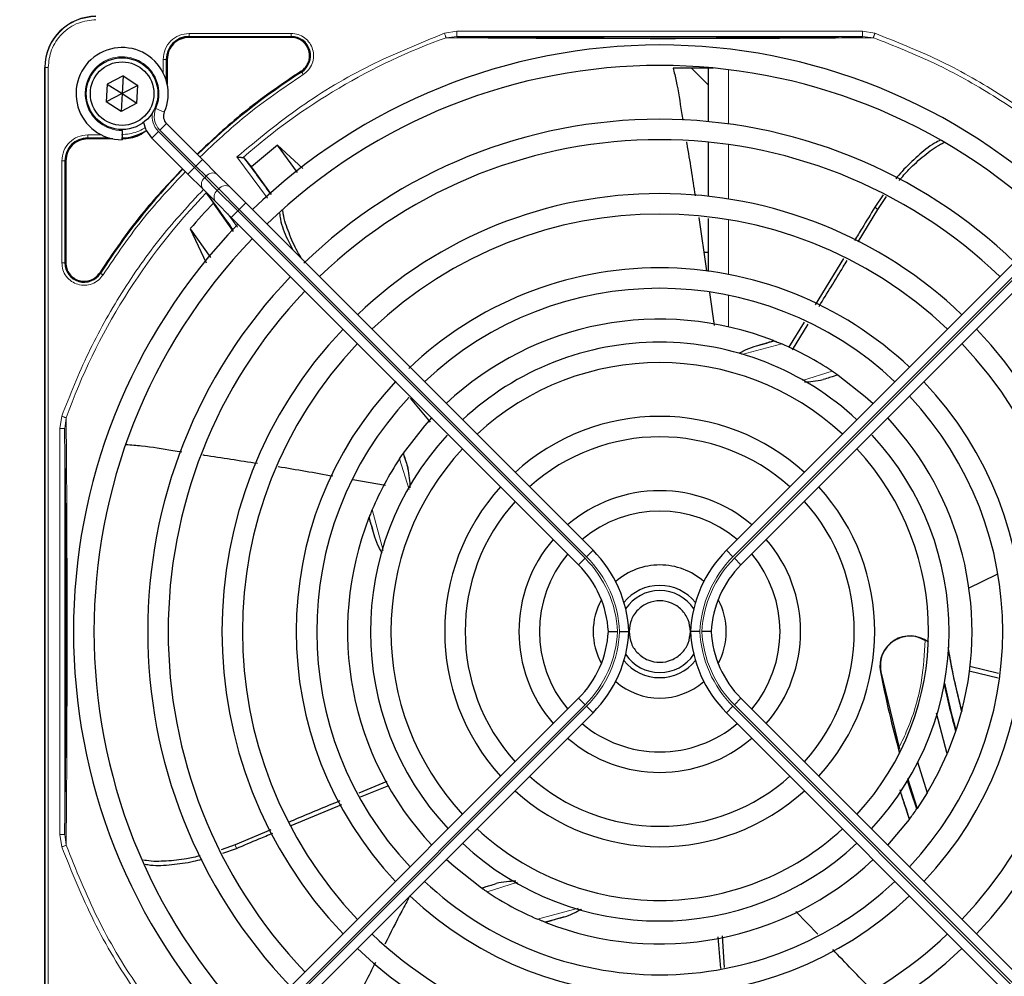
# Model space of a CAD drawing. Header units: millimetres. Extents: x 5 to 418, y 2 to 292.
# Tile 51 of 90: x 81 to 97, y 233 to 249. Entities that reach past the tile are written whole.
import ezdxf

# ---------------------------------------------------------------- set-up
doc = ezdxf.new("R2010")
doc.units = ezdxf.units.MM
doc.layers.add('SLD-0', color=7, linetype='Continuous')
doc.styles.add('SLDTEXTSTYLE0', font='TXT', dxfattribs={"width": 0.605})
doc.dimstyles.new('SLDDIMSTYLE0', dxfattribs={"dimtxt": 3.5, "dimasz": 3.302, "dimexe": 0, "dimexo": 0.0625, "dimgap": 0.875, "dimtad": 1, "dimdec": 1, "dimlfac": 6, "dimrnd": 1e-09, "dimzin": 12, "dimdsep": 46, "dimtxsty": 'SLDTEXTSTYLE0', "dimsah": 1, "dimcen": 0.09, "dimadec": 0, "dimazin": 3, "dimtfac": 1, "dimtofl": 0, "dimtmove": 0, "dimatfit": 3, "dimfxl": 1, "dimfrac": 2, "dimtolj": 1, "dimtzin": 12, "dimarcsym": 0})

# ---------------------------------------------------------------- blocks, each defined once
blk = doc.blocks.new('_D')
at = {"layer": 'SLD-0'}
for p, q in [((57.455, 248.17), (57.455, 271.307)), ((141.205, 248.17), (141.205, 271.307)), ((57.455, 270.307), (141.205, 270.307))]:
    blk.add_line(p, q, dxfattribs=at)
for points in [[(57.455, 270.307), (60.757, 269.799), (60.757, 270.815)], [(141.205, 270.307), (137.903, 270.815), (137.903, 269.799)]]:
    blk.add_solid(points, dxfattribs=at)
at = {"layer": 'SLD-0', "insert": (93.314, 274.819), "char_height": 3.5, "attachment_point": 1, "style": 'SLDTEXTSTYLE0'}
blk.add_mtext('502,5', dxfattribs=at)

msp = doc.modelspace()

# ---------------------------------------------------------------- linework, layer by layer
at = {"color": 7, "linetype": 'Continuous', "lineweight": 18}
for p, q in [((83.338, 248.2379), (84.9984, 248.2379)), ((83.338, 248.2229), (83.338, 248.2379)), ((83.3381, 248.2878), (84.9983, 248.2878)), ((84.9984, 248.2229), (84.9984, 248.2379)), ((87.4934, 248.2891), (87.6953, 248.3223)), ((87.519, 248.2174), (87.6953, 248.239)), ((87.6953, 248.3223), (94.2974, 248.3223)), ((87.6953, 248.239), (94.2974, 248.239)), ((94.2974, 248.3223), (94.4987, 248.2893)), ((94.2974, 248.239), (94.4733, 248.2176)), ((82.9156, 247.6456), (82.9156, 247.8653)), ((82.9655, 247.5199), (82.9655, 247.8654)), ((82.9805, 247.8654), (82.9655, 247.8654)), ((80.988, 247.7321), (80.9934, 247.7321)), ((80.9934, 247.7321), (80.9934, 229.3821)), ((81.0432, 247.7321), (80.9934, 247.7321)), ((81.0432, 247.7321), (81.0432, 229.3821)), ((85.1678, 247.6591), (85.1597, 247.6718)), ((92.1172, 247.6969), (92.1172, 246.8147)), ((82.7959, 247.0661), (82.9332, 247.0059)), ((82.8619, 246.715), (82.968, 246.8211)), ((81.6881, 246.6378), (81.9078, 246.6378)), ((82.7323, 246.5854), (82.8384, 246.6915)), ((82.8384, 246.6915), (83.4236, 246.1062)), ((83.4472, 246.1298), (82.8619, 246.715)), ((81.688, 246.5879), (82.0335, 246.5879)), ((81.688, 246.5729), (81.688, 246.5879)), ((92.1172, 246.4781), (92.1172, 245.5933)), ((81.2656, 244.5551), (81.2656, 246.2153)), ((81.3155, 244.555), (81.3155, 246.2154)), ((81.3305, 246.2154), (81.3155, 246.2154)), ((83.4472, 246.1298), (83.5532, 246.2359)), ((84.6113, 245.6071), (84.1138, 246.2781)), ((83.3175, 246.0002), (83.4236, 246.1062)), ((83.4236, 246.1062), (83.4472, 246.1298)), ((83.4236, 246.1062), (83.5903, 245.9396)), ((83.6138, 245.9631), (83.4472, 246.1298)), ((83.6138, 245.9631), (83.5903, 245.9396)), ((83.5903, 245.9396), (83.7957, 245.7342)), ((83.8192, 245.7578), (83.6138, 245.9631)), ((83.7957, 245.7342), (83.8192, 245.7578)), ((83.7957, 245.7342), (84.129, 245.4009)), ((84.1526, 245.4244), (83.8192, 245.7578)), ((84.1526, 245.4244), (84.2586, 245.5305)), ((83.9674, 245.3503), (84.1255, 245.1347)), ((84.0229, 245.2948), (84.129, 245.4009)), ((84.1526, 245.4244), (84.129, 245.4009)), ((84.129, 245.4009), (89.7809, 239.7489)), ((89.8045, 239.7725), (84.1526, 245.4244)), ((92.1882, 239.7725), (97.8402, 245.4244)), ((97.8637, 245.4009), (92.2118, 239.7489)), ((94.5451, 245.4247), (94.4957, 245.4599)), ((92.1172, 245.2556), (92.1172, 244.3666)), ((81.3155, 244.555), (81.3305, 244.555)), ((81.8817, 244.3937), (81.8943, 244.3856)), ((92.1172, 244.0267), (92.1172, 243.5144)), ((92.9838, 243.2348), (92.3333, 243.0621)), ((93.3197, 242.6387), (93.8054, 242.7927)), ((81.2311, 241.8581), (81.2643, 242.0601)), ((81.3144, 241.8581), (81.336, 242.0344)), ((81.2311, 235.256), (81.2311, 241.8581)), ((81.3145, 235.256), (81.3145, 241.8581)), ((86.9191, 240.8664), (86.7607, 241.3661)), ((86.3186, 240.5445), (86.4969, 239.8731)), ((89.6749, 239.6428), (89.7809, 239.7489)), ((89.8045, 239.7725), (89.9106, 239.8785)), ((92.1882, 239.7725), (92.0821, 239.8785)), ((92.3178, 239.6428), (92.2118, 239.7489)), ((94.5937, 237.9038), (94.5886, 237.9028)), ((89.7809, 237.3652), (84.129, 231.7133)), ((84.1526, 231.6897), (89.8045, 237.3416)), ((89.6749, 237.4713), (89.7809, 237.3652)), ((89.8045, 237.3416), (89.9106, 237.2356)), ((92.1882, 237.3416), (92.0821, 237.2356)), ((97.8402, 231.6897), (92.1882, 237.3416)), ((92.3178, 237.4713), (92.2118, 237.3652)), ((92.2118, 237.3652), (97.8637, 231.7133)), ((81.2643, 235.0539), (81.2311, 235.256)), ((81.336, 235.0796), (81.3144, 235.256)), ((84.0888, 235.0869), (84.108, 235.0294)), ((88.6831, 234.4786), (88.1873, 234.3214)), ((89.0089, 233.8793), (89.6742, 234.056))]:
    msp.add_line(p, q, dxfattribs=at)
at = {"color": 7, "linetype": 'Continuous', "lineweight": 25}
for p, q in [((84.9984, 248.2229), (83.338, 248.2229)), ((82.9805, 247.8654), (82.9805, 247.4605)), ((80.988, 229.3821), (80.988, 247.7321)), ((82.2613, 247.5953), (82.0042, 247.4642)), ((82.2613, 247.5953), (82.2464, 247.3071)), ((82.2613, 247.5953), (82.5035, 247.4382)), ((91.8714, 247.7237), (91.2137, 247.7237)), ((91.7839, 247.4528), (91.513, 247.7237)), ((82.0042, 247.4642), (81.9892, 247.1759)), ((82.0042, 247.4642), (82.2464, 247.3071)), ((82.5035, 247.4382), (82.2464, 247.3071)), ((82.4885, 247.15), (82.5035, 247.4382)), ((82.2464, 247.3071), (81.9892, 247.1759)), ((82.2464, 247.3071), (82.2314, 247.0188)), ((82.2464, 247.3071), (82.4885, 247.15)), ((82.2314, 247.0188), (81.9892, 247.1759)), ((82.4885, 247.15), (82.2314, 247.0188)), ((82.968, 246.8211), (83.5532, 246.2359)), ((82.2464, 246.7071), (82.2464, 246.7237)), ((82.2464, 246.7071), (82.2464, 246.5571)), ((82.0929, 246.5729), (81.688, 246.5729)), ((83.3175, 246.0002), (82.7323, 246.5854)), ((84.7741, 246.4703), (84.3508, 246.1183)), ((85.1883, 246.0896), (84.7741, 246.4703)), ((85.1022, 246.0225), (84.7741, 246.4703)), ((81.3305, 246.2154), (81.3305, 244.555)), ((83.5532, 246.2359), (83.7949, 245.9942)), ((84.232, 246.2617), (84.2177, 246.2684)), ((84.3508, 246.1183), (84.232, 246.2617)), ((83.5592, 245.7585), (83.3175, 246.0002)), ((83.7949, 245.9942), (84.0003, 245.7888)), ((84.6792, 245.6681), (84.3508, 246.1183)), ((83.7646, 245.5531), (83.5592, 245.7585)), ((83.6239, 245.682), (83.7323, 245.5263)), ((84.0003, 245.7888), (84.2586, 245.5305)), ((94.6352, 245.664), (94.4957, 245.4599)), ((84.0618, 245.0675), (83.7323, 245.5263)), ((84.0229, 245.2948), (83.7646, 245.5531)), ((84.2586, 245.5305), (89.9106, 239.8785)), ((97.7341, 245.5305), (92.0821, 239.8785)), ((94.545, 245.4247), (94.6885, 245.6326)), ((94.2269, 244.8953), (94.5451, 245.4247)), ((89.6749, 239.6428), (84.0229, 245.2948)), ((91.6304, 245.2901), (91.7558, 244.4223)), ((92.3178, 239.6428), (97.9698, 245.2948)), ((83.3555, 245.1109), (83.6139, 244.5548)), ((83.3555, 245.1109), (83.6861, 244.6426)), ((91.7839, 244.7237), (91.7122, 244.7237)), ((93.9865, 244.6236), (93.5273, 243.8743)), ((91.8062, 244.0733), (91.8839, 243.5358)), ((93.3495, 243.5881), (93.0918, 243.1767)), ((93.1566, 243.1419), (93.4123, 243.5588)), ((92.8499, 243.2895), (92.8598, 243.2856)), ((93.8919, 242.734), (93.8985, 242.7295)), ((86.9371, 242.3516), (87.2619, 241.9637)), ((86.8194, 241.4526), (86.8239, 241.4592)), ((86.0001, 241.0319), (86.5316, 240.9403)), ((86.2639, 240.4106), (86.2678, 240.4205)), ((96.4815, 239.4858), (96.0152, 239.2562)), ((96.5107, 237.8732), (96.0459, 237.9896)), ((94.5937, 237.9038), (94.9013, 236.6449)), ((96.0326, 237.9174), (96.5042, 237.804)), ((84.0229, 231.8193), (89.6749, 237.4713)), ((97.9698, 231.8193), (92.3178, 237.4713)), ((89.9106, 237.2356), (84.2586, 231.5836)), ((92.0821, 237.2356), (97.7341, 231.5836)), ((95.6728, 236.5666), (95.4989, 237.2269)), ((95.913, 237.2693), (95.9088, 237.2535)), ((95.8122, 236.9326), (95.6728, 236.5666)), ((95.8169, 236.9465), (95.8122, 236.9326)), ((95.194, 236.4389), (95.3485, 235.9322)), ((86.5545, 236.1179), (86.0967, 235.9285)), ((86.1265, 235.8664), (86.5849, 236.051)), ((95.03, 236.1702), (95.1863, 235.6803)), ((95.3485, 235.9322), (95.1863, 235.6803)), ((84.9983, 235.4013), (85.8239, 235.7432)), ((95.1863, 235.6803), (95.1805, 235.6719)), ((95.0557, 235.4987), (94.7061, 235.083)), ((95.0614, 235.5063), (95.0557, 235.4987)), ((84.6689, 235.3332), (84.0888, 235.0869)), ((84.0888, 235.0869), (83.86, 235.0064)), ((83.8876, 234.9507), (84.108, 235.0294)), ((88.1008, 234.3801), (88.0943, 234.3846)), ((93.5696, 233.6326), (93.2093, 234.0029)), ((89.1428, 233.8246), (89.1329, 233.8285)), ((92.0505, 233.0939), (92.0153, 233.6055))]:
    msp.add_line(p, q, dxfattribs=at)
at = {"color": 7, "linetype": 'Continuous', "lineweight": 25, "flags": 128}
for points in [[(93.8985, 242.7295), (94.3422, 242.3829), (94.4704, 242.2668)], [(86.8239, 241.4592), (87.1723, 241.9049), (87.2918, 242.0367)], [(95.1805, 235.6719), (95.0897, 235.946), (95.0314, 236.1308)], [(88.0943, 234.3846), (87.6485, 234.733), (87.5223, 234.8473)]]:
    msp.add_lwpolyline(points, dxfattribs=at)
at = {"color": 7, "linetype": 'Continuous', "lineweight": 25}
for radius in [0.5833, 0.5167]:
    msp.add_circle((82.2464, 247.3071), radius, dxfattribs=at)
for centre, radius, start, end in [((81.8214, 247.7321), 0.8333, 90, 180), ((83.338, 247.8654), 0.3725, 90, 180), ((84.9984, 247.9237), 0.3142, 302.63367, 90), ((90.9964, 238.5571), 9.5417, 90, 133.99915), ((90.9964, 238.5571), 9.5417, 46.02565, 90), ((82.2464, 247.3071), 0.75, 336.32369, 270), ((90.9964, 238.5571), 9.2083, 46.03708, 133.96292), ((90.9964, 238.5571), 10.8083, 122.63367, 134.11645), ((83.0859, 246.9389), 0.1667, 156.32369, 225), ((83.0859, 246.9389), 0.5, 191.42049, 225), ((90.9964, 238.5571), 8.3333, 90, 134.02434), ((90.9964, 238.5571), 8.3333, 46.05242, 90), ((82.238, 247.3154), 0.7275, 270, 303.67329), ((81.688, 246.2154), 0.3725, 90, 180), ((90.9964, 238.5571), 8, 46.19375, 133.80625), ((71.0383, 236.0628), 16.676, 35.2521, 37.70462), ((90.9964, 238.5571), 10.8083, 135.88355, 147.36633), ((71.0383, 236.0628), 15.8406, 34.77699, 37.39093), ((90.9964, 238.5571), 7.125, 90, 133.65963), ((90.9964, 238.5571), 7.125, 46.34037, 90), ((90.9964, 238.5571), 10.0666, 136.18656, 139.37912), ((90.9964, 238.5571), 6.7917, 46.40617, 133.59383), ((90.9964, 238.5571), 9.5417, 136.00085, 223.99915), ((90.9964, 238.5571), 9.2083, 136.03708, 223.96292), ((81.6297, 244.555), 0.3142, 180, 327.36633), ((90.9964, 238.5571), 5.9167, 90, 133.65297), ((90.9964, 238.5571), 5.9167, 46.61418, 90), ((90.9964, 238.5571), 8.3333, 136.14599, 223.85401), ((90.9964, 238.5571), 8, 136.19375, 223.80625), ((90.9964, 238.5571), 5.5833, 46.71058, 133.28942), ((90.9964, 238.5571), 5.0825, 68.61111, 133.12079), ((90.9964, 238.5571), 7.125, 136.34037, 223.65963), ((90.9964, 238.5571), 7.125, 316.34037, 43.65963), ((90.9964, 238.5571), 4.7083, 90, 132.97141), ((90.9964, 238.5571), 4.7083, 47.02859, 90), ((88.5021, 258.5151), 15.8406, 284.73484, 285.96759), ((90.9964, 238.5571), 6.7917, 136.40617, 223.59383), ((90.9964, 238.5571), 5.0825, 56.44769, 66.98022), ((90.9964, 238.5571), 6.7917, 316.40617, 43.59383), ((90.9964, 238.5571), 4.375, 47.18322, 132.81678), ((90.9964, 238.5571), 5.9167, 136.53219, 223.38582), ((90.9964, 238.5571), 5.9167, 316.61418, 43.38582), ((90.9964, 238.5571), 5.5833, 136.92516, 223.28942), ((90.9964, 238.5571), 5.5833, 316.71058, 43.28942), ((90.9964, 238.5571), 3.5, 90, 132.2706), ((90.9964, 238.5571), 3.5, 47.7294, 90), ((90.9964, 238.5571), 5.0825, 345.32235, 43.12079), ((90.9964, 238.5571), 4.7083, 137.31221, 222.97141), ((90.9964, 238.5571), 3.1667, 48.01696, 131.98304), ((90.9964, 238.5571), 4.7083, 317.02859, 42.75082), ((90.9964, 238.5571), 4.375, 137.18322, 222.81678), ((90.9964, 238.5571), 4.375, 317.18322, 42.81678), ((90.9964, 238.5571), 5.0825, 146.44769, 156.98022), ((90.9964, 238.5571), 3.5, 137.7294, 222.2706), ((90.9964, 238.5571), 3.5, 317.7294, 42.2706), ((90.9964, 238.5571), 2.2917, 90, 130.82935), ((90.9964, 238.5571), 2.2917, 49.17065, 90), ((90.9964, 238.5571), 3.1667, 138.01696, 221.98304), ((90.9964, 238.5571), 3.1667, 318.01696, 41.98304), ((90.9964, 238.5571), 5.0825, 158.61111, 223.12079), ((71.0383, 236.0628), 15.8406, 14.73484, 15.96759), ((90.9964, 238.5571), 1.9583, 49.88214, 130.11786), ((90.9964, 238.5571), 2.2917, 139.17065, 220.82935), ((90.9964, 238.5571), 2.2917, 319.17065, 40.82935), ((90.9964, 238.5571), 1.9583, 139.88214, 220.11786), ((88.4964, 238.4643), 2, 2.65732, 45), ((93.4964, 238.4643), 2, 135, 177.34268), ((90.9964, 238.5571), 1.9583, 319.88214, 40.11786), ((88.4964, 238.4643), 1.6667, 3.18929, 45), ((90.9964, 238.5571), 1.0833, 90, 131.41097), ((90.9964, 238.5571), 1.0833, 48.58903, 90), ((93.4964, 238.4643), 1.6667, 135, 176.81071), ((90.9964, 238.5571), 0.75, 39.13143, 140.86857), ((90.9964, 238.5571), 0.6667, 33.7452, 146.2548), ((90.9964, 238.5571), 1.0833, 151.29384, 208.70615), ((90.9964, 238.5571), 1.0833, 331.29385, 28.70615), ((88.4964, 238.6498), 1.6667, 315, 356.81071), ((88.4964, 238.6498), 2, 315, 357.34268), ((93.4964, 238.6498), 2, 182.65732, 225), ((93.4964, 238.6498), 1.6667, 183.18929, 225), ((95.0706, 237.9955), 0.4909, 52.71206, 190.88967), ((90.9964, 238.5571), 0.6667, 213.7452, 326.2548), ((110.9544, 241.0513), 15.5175, 190.44251, 194.16656), ((90.9964, 238.5571), 0.75, 219.13143, 270), ((90.9964, 238.5571), 0.75, 270, 320.86857), ((110.9544, 241.0513), 16.6659, 190.88967, 195.56108), ((90.9964, 238.5571), 1.0833, 228.58903, 311.41097), ((110.9544, 241.0513), 15.6923, 192.34899, 195.21644), ((110.9544, 241.0513), 15.6841, 192.27781, 195.17181), ((90.9964, 238.5571), 5.0825, 341.52584, 345.13904), ((90.9964, 238.5571), 1.9583, 229.88214, 270), ((90.9964, 238.5571), 1.9583, 270, 310.11786), ((90.9964, 238.5571), 2.2917, 229.17065, 310.82935), ((90.9964, 238.5571), 5.0825, 328.90506, 336.94357), ((90.9964, 238.5571), 3.1667, 228.01696, 270), ((90.9964, 238.5571), 3.1667, 270, 311.98304), ((90.9964, 238.5571), 3.5, 227.7294, 312.2706), ((110.9544, 241.0513), 16.8325, 197.65463, 199.2337), ((90.9964, 238.5571), 5.0825, 323.11197, 325.41226), ((90.9964, 238.5571), 4.375, 227.18322, 270), ((90.9964, 238.5571), 4.375, 270, 312.81678), ((90.9964, 238.5571), 4.7083, 227.02859, 312.97141), ((90.9964, 238.5571), 5.0825, 248.61111, 313.12079), ((90.9964, 238.5571), 5.5833, 226.71058, 270), ((90.9964, 238.5571), 5.5833, 270, 313.28942), ((90.9964, 238.5571), 5.0825, 236.44769, 246.98022), ((90.9964, 238.5571), 5.9167, 226.58874, 313.38582), ((93.4906, 218.599), 15.8406, 104.73484, 105.96759), ((90.9964, 238.5571), 6.7917, 226.40617, 270), ((90.9964, 238.5571), 6.7917, 270, 313.59383), ((90.9964, 238.5571), 7.125, 226.34037, 313.65963)]:
    msp.add_arc(centre, radius, start, end, dxfattribs=at)
at = {"color": 7, "linetype": 'Continuous', "lineweight": 18}
for centre, radius, start, end in [((81.8214, 247.7321), 0.828, 90, 180), ((90.9964, 238.5571), 10.2672, 109.79676, 131.31692), ((82.2464, 247.3071), 0.6, 336.32369, 270), ((83.0859, 246.9389), 0.35, 170.36292, 225), ((83.0859, 246.9389), 0.3167, 156.32369, 225), ((83.7209, 245.8826), 0.1339, 56.42175, 143.04947), ((83.6708, 245.8326), 0.1339, 126.95053, 213.57825), ((90.9964, 238.5571), 10.2672, 135.92524, 160.20345), ((83.8761, 245.6272), 0.1339, 126.95053, 213.57825), ((83.9262, 245.6773), 0.1339, 56.42175, 143.04947), ((88.5021, 258.5151), 16.676, 288.00213, 288.8569), ((71.0383, 236.0628), 16.676, 18.00213, 18.8569), ((88.4964, 238.4643), 1.8167, 2.92572, 45), ((88.4964, 238.4643), 1.85, 2.87296, 45), ((93.4964, 238.4643), 1.85, 135, 177.12704), ((93.4964, 238.4643), 1.8167, 135, 177.07428), ((88.4964, 238.6498), 1.8167, 315, 357.07428), ((88.4964, 238.6498), 1.85, 315, 357.12704), ((93.4964, 238.6498), 1.85, 182.87296, 225), ((93.4964, 238.6498), 1.8167, 182.92572, 225), ((93.4906, 218.599), 16.676, 108.00213, 108.8569)]:
    msp.add_arc(centre, radius, start, end, dxfattribs=at)
for points, knots in [([(81.8214, 248.5102), (81.7235, 248.4998), (81.5729, 248.4839), (81.3917, 248.3868), (81.267, 248.2864), (81.1666, 248.1617), (81.0696, 247.9805), (81.0536, 247.8299), (81.0432, 247.7321)], [0, 0, 0, 0, 0.2394568, 0.3683607, 0.5, 0.6316393, 0.7605432, 1, 1, 1, 1]), ([(82.9156, 247.8653), (82.9219, 247.9206), (82.9346, 248.0314), (83.0323, 248.1711), (83.1719, 248.2688), (83.2827, 248.2815), (83.3381, 248.2878)], [0, 0, 0, 0, 0.2499998, 0.4999995, 0.7499998, 1, 1, 1, 1]), ([(83.3381, 248.2878), (83.338, 248.2815), (83.338, 248.2688), (83.338, 248.2527), (83.338, 248.241), (83.338, 248.2389), (83.338, 248.2379)], [0, 0, 0, 0, 0.2499974, 0.4999983, 0.7499991, 1, 1, 1, 1]), ([(84.1138, 246.2781), (84.4528, 246.5578), (85.1313, 247.1177), (86.2701, 247.7954), (87.0858, 248.1246), (87.4934, 248.2891)], [0, 0, 0, 0, 0.3332143, 0.6667754, 1, 1, 1, 1]), ([(84.9983, 248.2878), (85.0363, 248.2844), (85.1143, 248.2772), (85.2207, 248.22), (85.3034, 248.134), (85.3535, 248.0277), (85.3687, 247.9111), (85.3454, 247.7941), (85.2867, 247.6885), (85.2248, 247.6405), (85.1947, 247.6171)], [0, 0, 0, 0, 0.1217125, 0.2499998, 0.3782872, 0.4999997, 0.6217122, 0.7499998, 0.8782874, 1, 1, 1, 1]), ([(87.519, 248.2174), (87.5177, 248.2211), (87.5151, 248.2284), (87.5089, 248.2459), (87.5015, 248.2665), (87.4961, 248.2816), (87.4934, 248.2891)], [0, 0, 0, 0, 0.25, 0.5, 0.75, 1, 1, 1, 1]), ([(94.4987, 248.2893), (94.4967, 248.2838), (94.4929, 248.2731), (94.4863, 248.2548), (94.4802, 248.2376), (94.4756, 248.2246), (94.4739, 248.2196), (94.4733, 248.2176)], [0, 0, 0, 0, 0.1851978, 0.3532781, 0.6370716, 0.8527573, 1, 1, 1, 1]), ([(94.4987, 248.2893), (94.8445, 248.1527), (95.5381, 247.8787), (96.5137, 247.3262), (97.4125, 246.702), (97.9402, 246.2142), (98.1934, 245.9802)], [0, 0, 0, 0, 0.253873, 0.5092361, 0.7645992, 1, 1, 1, 1]), ([(87.519, 248.2174), (87.7216, 248.2159), (88.1034, 248.213), (88.6907, 248.2083), (89.165, 248.2061), (89.5318, 248.2038), (89.804, 248.2029), (90.155, 248.2038), (90.5851, 248.2027), (91.1401, 248.2002), (91.727, 248.2049), (92.3152, 248.2023), (92.9576, 248.2071), (93.6875, 248.2105), (94.2025, 248.2151), (94.4733, 248.2176)], [0, 0, 0, 0, 0.0992266, 0.1869854, 0.2680266, 0.3050007, 0.3411624, 0.3801061, 0.4467472, 0.5120558, 0.5978149, 0.6780584, 0.7487781, 0.8679482, 1, 1, 1, 1]), ([(94.4733, 248.2176), (94.8107, 248.0844), (95.4857, 247.8181), (96.4359, 247.2844), (97.3336, 246.6664), (97.87, 246.1777), (98.1382, 245.9333)], [0, 0, 0, 0, 0.25, 0.5, 0.75, 1, 1, 1, 1]), ([(85.1947, 247.6171), (84.8745, 247.4006), (84.2786, 246.9977), (83.7554, 246.5042), (83.5133, 246.2759)], [0, 0, 0, 0, 0.5371744, 1, 1, 1, 1]), ([(85.1947, 247.6171), (85.1913, 247.6224), (85.1844, 247.6331), (85.1757, 247.6467), (85.1694, 247.6565), (85.1683, 247.6583), (85.1678, 247.6591)], [0, 0, 0, 0, 0.2499911, 0.4999941, 0.749997, 1, 1, 1, 1]), ([(81.2656, 246.2153), (81.2719, 246.2707), (81.2846, 246.3814), (81.3823, 246.5211), (81.522, 246.6188), (81.6327, 246.6315), (81.6881, 246.6378)], [0, 0, 0, 0, 0.2499997, 0.4999995, 0.7499997, 1, 1, 1, 1]), ([(82.2381, 246.6378), (82.3225, 246.6478), (82.4524, 246.6632), (82.5778, 246.7225), (82.617, 246.7549), (82.6211, 246.7583)], [0, 0, 0, 0, 0.6247077, 0.9609985, 1, 1, 1, 1]), ([(83.2775, 246.0402), (83.0492, 245.798), (82.5557, 245.2749), (82.1528, 244.6789), (81.9364, 244.3587)], [0, 0, 0, 0, 0.4628256, 1, 1, 1, 1]), ([(83.5687, 245.749), (83.3363, 245.4975), (82.8502, 244.9715), (82.2274, 244.0747), (81.6749, 243.0993), (81.4009, 242.4058), (81.2643, 242.0601)], [0, 0, 0, 0, 0.2342192, 0.4899767, 0.7457343, 1, 1, 1, 1]), ([(81.9364, 244.3587), (81.913, 244.3286), (81.8649, 244.2668), (81.7593, 244.2081), (81.6423, 244.1848), (81.5257, 244.1999), (81.4194, 244.25), (81.3334, 244.3327), (81.2762, 244.4391), (81.269, 244.5171), (81.2656, 244.5551)], [0, 0, 0, 0, 0.1217126, 0.25, 0.3782874, 0.5, 0.6217126, 0.75, 0.8782874, 1, 1, 1, 1]), ([(81.3155, 244.555), (81.3145, 244.555), (81.3124, 244.5551), (81.3007, 244.5551), (81.2846, 244.5551), (81.2719, 244.5551), (81.2656, 244.5551)], [0, 0, 0, 0, 0.250002, 0.500004, 0.750006, 1, 1, 1, 1]), ([(81.9364, 244.3587), (81.931, 244.3622), (81.9203, 244.369), (81.9067, 244.3777), (81.8969, 244.384), (81.8951, 244.3851), (81.8943, 244.3856)], [0, 0, 0, 0, 0.25000001, 0.50000001, 0.75000001, 1, 1, 1, 1]), ([(81.336, 235.0796), (81.3378, 235.295), (81.3412, 235.696), (81.3451, 236.3029), (81.3492, 236.9547), (81.3501, 237.7173), (81.3524, 238.5154), (81.3507, 239.2165), (81.3497, 239.7819), (81.3481, 240.3214), (81.3449, 240.8667), (81.3408, 241.4478), (81.3376, 241.8308), (81.336, 242.0344)], [0, 0, 0, 0, 0.1054719, 0.1963571, 0.2752888, 0.387443, 0.5077236, 0.5879672, 0.6632165, 0.7350379, 0.8122986, 0.9002709, 1, 1, 1, 1]), ([(94.8942, 236.6739), (94.9394, 236.7693), (95.1041, 237.1175), (95.2745, 237.7007), (95.3035, 238.1946), (95.3161, 238.409)], [0, 0, 0, 0, 0.1759731, 0.6425035, 1, 1, 1, 1]), ([(81.336, 235.0796), (81.3324, 235.0783), (81.3251, 235.0757), (81.3076, 235.0694), (81.287, 235.062), (81.2719, 235.0566), (81.2643, 235.0539)], [0, 0, 0, 0, 0.25, 0.5, 0.75, 1, 1, 1, 1]), ([(81.2643, 235.0539), (81.4289, 234.6463), (81.7581, 233.8307), (82.4357, 232.6919), (82.9956, 232.0135), (83.2753, 231.6745)], [0, 0, 0, 0, 0.3332246, 0.6667857, 1, 1, 1, 1]), ([(83.285, 231.7784), (83.0143, 232.1107), (82.473, 232.7752), (81.8165, 233.8871), (81.4962, 234.6821), (81.336, 235.0796)], [0, 0, 0, 0, 0.3333334, 0.6666667, 1, 1, 1, 1])]:
    msp.add_open_spline(points, degree=3, knots=knots, dxfattribs=at)
for points in [[(84.9983, 248.2878), (84.9983, 248.2815), (84.9983, 248.2688), (84.9983, 248.2527), (84.9984, 248.241), (84.9984, 248.2389), (84.9984, 248.2379)], [(87.6953, 248.3223), (87.6953, 248.3115), (87.6953, 248.2899), (87.6953, 248.2625), (87.6953, 248.2432), (87.6953, 248.2404), (87.6953, 248.239)], [(94.2974, 248.3223), (94.2974, 248.3115), (94.2974, 248.2899), (94.2974, 248.2625), (94.2974, 248.2432), (94.2974, 248.2404), (94.2974, 248.239)], [(82.9156, 247.8653), (82.9219, 247.8653), (82.9346, 247.8653), (82.9507, 247.8653), (82.9624, 247.8654), (82.9645, 247.8654), (82.9655, 247.8654)], [(81.6881, 246.6378), (81.6881, 246.6315), (81.688, 246.6188), (81.688, 246.6027), (81.688, 246.591), (81.688, 246.5889), (81.688, 246.5879)], [(81.2656, 246.2153), (81.2719, 246.2153), (81.2846, 246.2153), (81.3007, 246.2153), (81.3124, 246.2154), (81.3145, 246.2154), (81.3155, 246.2154)], [(81.2643, 242.0601), (81.2719, 242.0574), (81.2869, 242.052), (81.3076, 242.0446), (81.3251, 242.0383), (81.3323, 242.0357), (81.336, 242.0344)], [(81.2311, 241.8581), (81.2419, 241.8581), (81.2635, 241.8581), (81.2909, 241.8581), (81.3102, 241.8581), (81.313, 241.8581), (81.3145, 241.8581)], [(81.3145, 235.256), (81.313, 235.256), (81.3102, 235.256), (81.2909, 235.256), (81.2635, 235.256), (81.2419, 235.256), (81.2311, 235.256)]]:
    msp.add_open_spline(points, degree=3, dxfattribs=at)
at = {"color": 7, "linetype": 'Continuous', "lineweight": 25}
for points, knots in [([(87.6953, 248.239), (87.8888, 248.2365), (88.2553, 248.2318), (88.8175, 248.2261), (89.3152, 248.2221), (89.7737, 248.2194), (90.2025, 248.2175), (90.6488, 248.2164), (91.1558, 248.2161), (91.6939, 248.2172), (92.2475, 248.2194), (92.8513, 248.2233), (93.5483, 248.2295), (94.0364, 248.2357), (94.2974, 248.239)], [0, 0, 0, 0, 0.0996723, 0.1887309, 0.2688678, 0.3273434, 0.3895643, 0.4520047, 0.5145617, 0.5996547, 0.6762195, 0.7501682, 0.8664354, 1, 1, 1, 1]), ([(85.1597, 247.6718), (84.8367, 247.4533), (84.2369, 247.0477), (83.7103, 246.551), (83.4673, 246.3218)], [0, 0, 0, 0, 0.53849412, 1, 1, 1, 1]), ([(91.2137, 247.7237), (91.2314, 247.6531), (91.2908, 247.4156), (91.3294, 247.1294), (91.3657, 246.9167), (91.373, 246.8734)], [0, 0, 0, 0, 0.2519344, 0.8478428, 1, 1, 1, 1]), ([(91.7839, 247.7086), (91.7839, 247.6357), (91.7839, 247.4827), (91.7839, 247.1723), (91.7839, 246.9056), (91.7839, 246.85)], [0, 0, 0, 0, 0.4188485, 0.8788192, 1, 1, 1, 1]), ([(82.238, 246.5729), (82.3375, 246.5803), (82.4887, 246.5916), (82.6071, 246.6822), (82.6476, 246.7133)], [0, 0, 0, 0, 0.65753287, 1, 1, 1, 1]), ([(91.4322, 246.5211), (91.4337, 246.5122), (91.4828, 246.2205), (91.5288, 245.9283), (91.5733, 245.645)], [0, 0, 0, 0, 0.0306248, 1, 1, 1, 1]), ([(91.7839, 246.5145), (91.7839, 246.4719), (91.7839, 246.2319), (91.7839, 245.9024), (91.7839, 245.6315)], [0, 0, 0, 0, 0.17755062, 1, 1, 1, 1]), ([(95.5676, 246.5497), (95.5346, 246.5345), (95.4024, 246.4733), (95.1933, 246.2935), (94.9827, 246.0977), (94.8717, 245.9634), (94.8381, 245.9227)], [0, 0, 0, 0, 0.1200089, 0.4811398, 0.842984, 1, 1, 1, 1]), ([(94.8925, 245.8924), (94.9451, 245.9541), (95.0715, 246.1022), (95.2969, 246.3011), (95.4901, 246.4496), (95.6055, 246.5027), (95.6256, 246.5119)], [0, 0, 0, 0, 0.2443323, 0.5866541, 0.9281893, 1, 1, 1, 1]), ([(84.1138, 246.2781), (84.1272, 246.2768), (84.1497, 246.2746), (84.1795, 246.2722), (84.2022, 246.2699), (84.2128, 246.2689), (84.2177, 246.2684)], [0, 0, 0, 0, 0.3361266, 0.5608644, 0.7960602, 1, 1, 1, 1]), ([(83.2316, 246.0861), (83.0024, 245.8431), (82.5057, 245.3165), (82.1001, 244.7167), (81.8817, 244.3937)], [0, 0, 0, 0, 0.4615059, 1, 1, 1, 1]), ([(84.8091, 245.3632), (84.8131, 245.3307), (84.8305, 245.1896), (84.9115, 244.9867), (84.9949, 244.8228), (85.0244, 244.7647)], [0, 0, 0, 0, 0.1619592, 0.7032449, 1, 1, 1, 1]), ([(85.173, 244.6161), (85.1484, 244.6566), (85.0651, 244.794), (84.961, 245.0403), (84.8797, 245.2658), (84.865, 245.3881), (84.8629, 245.4061)], [0, 0, 0, 0, 0.1612063, 0.5477467, 0.9333995, 1, 1, 1, 1]), ([(94.4957, 245.4599), (94.4276, 245.3464), (94.3193, 245.1659), (94.2091, 244.9866), (94.1682, 244.9201)], [0, 0, 0, 0, 0.6287686, 1, 1, 1, 1]), ([(91.7839, 245.2742), (91.7839, 245.092), (91.7839, 244.825), (91.7839, 244.5145), (91.7839, 244.4159)], [0, 0, 0, 0, 0.6822724, 1, 1, 1, 1]), ([(93.5888, 243.8467), (93.721, 244.0603), (93.8745, 244.3084), (94.0246, 244.5586), (94.0455, 244.5933)], [0, 0, 0, 0, 0.861195, 1, 1, 1, 1]), ([(92.5311, 243.1954), (92.5825, 243.2095), (92.6778, 243.2357), (92.7803, 243.266), (92.8396, 243.2847), (92.8465, 243.2879), (92.8499, 243.2895)], [0, 0, 0, 0, 0.3307022, 0.6139144, 0.8132321, 1, 1, 1, 1]), ([(92.8598, 243.2856), (92.8602, 243.2854), (92.8611, 243.2851), (92.8669, 243.2828), (92.876, 243.2792), (92.8951, 243.2716), (92.9312, 243.257), (92.9647, 243.2429), (92.9838, 243.2348)], [0, 0, 0, 0, 0.0782241, 0.1598696, 0.2574567, 0.3644063, 0.6366001, 1, 1, 1, 1]), ([(92.2849, 243.0814), (92.301, 243.0909), (92.3268, 243.1061), (92.4072, 243.151), (92.4742, 243.175), (92.5311, 243.1954)], [0, 0, 0, 0, 0.20034, 0.3213139, 1, 1, 1, 1]), ([(93.8054, 242.7927), (93.8174, 242.7847), (93.8402, 242.7695), (93.8647, 242.7528), (93.879, 242.743), (93.8863, 242.738), (93.8909, 242.7348), (93.8916, 242.7343), (93.8919, 242.734)], [0, 0, 0, 0, 0.2946555, 0.558446, 0.6795519, 0.7970431, 0.8989768, 1, 1, 1, 1]), ([(93.3503, 242.6176), (93.3979, 242.62), (93.5046, 242.6253), (93.6019, 242.6447), (93.6559, 242.6554)], [0, 0, 0, 0, 0.4453226, 1, 1, 1, 1]), ([(93.8985, 242.7295), (93.8944, 242.7288), (93.8862, 242.7272), (93.8375, 242.7125), (93.7618, 242.6888), (93.6921, 242.6668), (93.6559, 242.6554)], [0, 0, 0, 0, 0.222031, 0.4518514, 0.7146841, 1, 1, 1, 1]), ([(81.3145, 235.256), (81.3169, 235.4496), (81.3216, 235.8162), (81.3273, 236.3786), (81.3313, 236.8763), (81.334, 237.3349), (81.3365, 237.9091), (81.3376, 238.5677), (81.3362, 239.255), (81.334, 239.8085), (81.3301, 240.4122), (81.3239, 241.1091), (81.3177, 241.5971), (81.3145, 241.8581)], [0, 0, 0, 0, 0.0997395, 0.1888341, 0.2689825, 0.3274726, 0.3897121, 0.5145235, 0.5996364, 0.6761984, 0.7501396, 0.8664184, 1, 1, 1, 1]), ([(82.3075, 241.5995), (82.3928, 241.5937), (82.6498, 241.5763), (82.9508, 241.5221), (83.1685, 241.4903), (83.2161, 241.4833)], [0, 0, 0, 0, 0.2795014, 0.8422852, 1, 1, 1, 1]), ([(83.5595, 241.4322), (83.5676, 241.431), (83.8645, 241.3869), (84.161, 241.3396), (84.4494, 241.2936)], [0, 0, 0, 0, 0.0271578, 1, 1, 1, 1]), ([(86.7607, 241.3661), (86.7687, 241.3781), (86.7839, 241.4009), (86.8006, 241.4254), (86.8104, 241.4397), (86.8155, 241.447), (86.8186, 241.4516), (86.8191, 241.4523), (86.8194, 241.4526)], [0, 0, 0, 0, 0.29465551, 0.55844603, 0.67955191, 0.79704308, 0.89897682, 1, 1, 1, 1]), ([(86.8239, 241.4592), (86.8247, 241.4551), (86.8262, 241.4469), (86.8409, 241.3982), (86.8646, 241.3225), (86.8866, 241.2528), (86.898, 241.2166)], [0, 0, 0, 0, 0.222031, 0.4518514, 0.7146841, 1, 1, 1, 1]), ([(84.7856, 241.2412), (84.7863, 241.2411), (85.084, 241.1947), (85.3807, 241.1411), (85.6767, 241.0877)], [0, 0, 0, 0, 0.0020843, 1, 1, 1, 1]), ([(86.937, 240.8943), (86.9344, 240.9476), (86.9289, 241.06), (86.9087, 241.1626), (86.898, 241.2166)], [0, 0, 0, 0, 0.4731302, 1, 1, 1, 1]), ([(86.3186, 240.5445), (86.3105, 240.5254), (86.2965, 240.4919), (86.2819, 240.4558), (86.2742, 240.4367), (86.2706, 240.4276), (86.2683, 240.4218), (86.268, 240.4209), (86.2678, 240.4205)], [0, 0, 0, 0, 0.3633999, 0.6355937, 0.7425433, 0.8401304, 0.9217759, 1, 1, 1, 1]), ([(86.358, 240.0918), (86.3439, 240.1432), (86.3178, 240.2385), (86.2874, 240.341), (86.2687, 240.4003), (86.2655, 240.4072), (86.2639, 240.4106)], [0, 0, 0, 0, 0.33070216, 0.61391441, 0.81323212, 1, 1, 1, 1]), ([(86.4814, 239.8299), (86.4796, 239.8328), (86.4666, 239.8541), (86.4487, 239.8851), (86.4023, 239.9679), (86.3784, 240.0349), (86.358, 240.0918)], [0, 0, 0, 0, 0.0333899, 0.2492437, 0.3628092, 1, 1, 1, 1]), ([(90.1604, 238.5571), (90.1621, 238.5571), (90.1654, 238.5571), (90.1913, 238.5571), (90.2293, 238.5571), (90.2706, 238.5571), (90.2985, 238.5571), (90.3096, 238.5571), (90.3107, 238.5571)], [0, 0, 0, 0, 0.2142846, 0.4285638, 0.6430003, 0.8577462, 0.9866594, 1, 1, 1, 1]), ([(90.344, 238.5571), (90.3451, 238.5571), (90.3562, 238.5571), (90.3841, 238.5571), (90.4253, 238.5571), (90.4634, 238.5571), (90.4892, 238.5571), (90.4925, 238.5571), (90.4942, 238.5571)], [0, 0, 0, 0, 0.0134637, 0.1420894, 0.3567824, 0.5712534, 0.785625, 1, 1, 1, 1]), ([(91.6487, 238.5571), (91.6476, 238.5571), (91.6365, 238.5571), (91.6086, 238.5571), (91.5674, 238.5571), (91.5293, 238.5571), (91.5035, 238.5571), (91.5002, 238.5571), (91.4985, 238.5571)], [0, 0, 0, 0, 0.0134637, 0.1420894, 0.3567824, 0.5712534, 0.785625, 1, 1, 1, 1]), ([(91.8323, 238.5571), (91.8306, 238.5571), (91.8273, 238.5571), (91.8015, 238.5571), (91.7634, 238.5571), (91.7221, 238.5571), (91.6942, 238.5571), (91.6831, 238.5571), (91.6821, 238.5571)], [0, 0, 0, 0, 0.2142846, 0.4285638, 0.6430003, 0.8577462, 0.9866594, 1, 1, 1, 1]), ([(95.3161, 238.409), (95.268, 238.4337), (95.1631, 238.4876), (94.9759, 238.4838), (94.7963, 238.4118), (94.6589, 238.2751), (94.5792, 238.0952), (94.5889, 237.9676), (94.5937, 237.9038)], [0, 0, 0, 0, 0.14473066, 0.31578453, 0.4868384, 0.65789227, 0.82894613, 1, 1, 1, 1]), ([(95.688, 238.2982), (95.7081, 238.1806), (95.7534, 237.916), (95.8244, 237.6092), (95.8745, 237.4069), (95.896, 237.3252), (95.9095, 237.2774), (95.9118, 237.2719), (95.913, 237.2693)], [0, 0, 0, 0, 0.2911847, 0.6554254, 0.7704402, 0.8680105, 0.9364464, 1, 1, 1, 1]), ([(94.9035, 235.982), (94.9214, 235.925), (94.9606, 235.8002), (95.0128, 235.6398), (95.043, 235.545), (95.0545, 235.5063), (95.0553, 235.5013), (95.0557, 235.4987)], [0, 0, 0, 0, 0.2438529, 0.5334113, 0.7784395, 0.8900199, 1, 1, 1, 1]), ([(85.7906, 235.8019), (85.5577, 235.7066), (85.2813, 235.5935), (85.0066, 235.4766), (84.9634, 235.4582)], [0, 0, 0, 0, 0.8427772, 1, 1, 1, 1]), ([(84.108, 235.0294), (84.2298, 235.0812), (84.4267, 235.165), (84.6245, 235.2466), (84.7, 235.2777)], [0, 0, 0, 0, 0.61853818, 1, 1, 1, 1]), ([(83.5152, 234.9088), (83.4421, 234.8913), (83.2588, 234.8473), (82.9656, 234.8201), (82.7291, 234.8124), (82.6111, 234.8355), (82.5961, 234.8384)], [0, 0, 0, 0, 0.2361844, 0.5925548, 0.948109, 1, 1, 1, 1]), ([(82.6215, 234.7742), (82.6505, 234.7686), (82.7869, 234.7421), (83.0551, 234.7655), (83.3361, 234.7991), (83.5005, 234.8413), (83.5471, 234.8533)], [0, 0, 0, 0, 0.1011611, 0.4758811, 0.8513403, 1, 1, 1, 1]), ([(88.0943, 234.3846), (88.0983, 234.3854), (88.1065, 234.3869), (88.1552, 234.4016), (88.231, 234.4253), (88.3006, 234.4473), (88.3368, 234.4587)], [0, 0, 0, 0, 0.222031, 0.4518514, 0.7146841, 1, 1, 1, 1]), ([(88.6544, 234.4974), (88.6028, 234.4948), (88.4919, 234.4894), (88.3908, 234.4694), (88.3368, 234.4587)], [0, 0, 0, 0, 0.4656162, 1, 1, 1, 1]), ([(88.1873, 234.3214), (88.1753, 234.3294), (88.1525, 234.3446), (88.128, 234.3613), (88.1138, 234.3711), (88.1065, 234.3762), (88.1018, 234.3793), (88.1012, 234.3798), (88.1008, 234.3801)], [0, 0, 0, 0, 0.2946555, 0.558446, 0.6795519, 0.7970431, 0.8989768, 1, 1, 1, 1]), ([(86.9261, 234.2511), (86.8834, 234.171), (86.746, 233.9137), (86.6148, 233.6532), (86.5244, 233.4737)], [0, 0, 0, 0, 0.3110647, 1, 1, 1, 1]), ([(89.7189, 234.0393), (89.7176, 234.0385), (89.6978, 234.0264), (89.6683, 234.0094), (89.5855, 233.963), (89.5185, 233.9391), (89.4616, 233.9187)], [0, 0, 0, 0, 0.0158742, 0.2356109, 0.35128, 1, 1, 1, 1]), ([(89.1329, 233.8285), (89.132, 233.8289), (89.13, 233.8297), (89.1164, 233.835), (89.0906, 233.8454), (89.0524, 233.861), (89.0227, 233.8735), (89.0089, 233.8793)], [0, 0, 0, 0, 0.1219236, 0.242905, 0.4347035, 0.7362806, 1, 1, 1, 1]), ([(89.4616, 233.9187), (89.4103, 233.9046), (89.3149, 233.8785), (89.2124, 233.8481), (89.1531, 233.8294), (89.1462, 233.8262), (89.1428, 233.8246)], [0, 0, 0, 0, 0.3307022, 0.6139144, 0.8132321, 1, 1, 1, 1]), ([(91.9425, 233.5927), (91.9427, 233.5903), (91.955, 233.4182), (91.969, 233.2462), (91.9828, 233.0766)], [0, 0, 0, 0, 0.0138004, 1, 1, 1, 1]), ([(94.4619, 232.7164), (94.4552, 232.723), (94.2354, 232.9417), (94.0208, 233.1656), (93.8128, 233.3827)], [0, 0, 0, 0, 0.0303673, 1, 1, 1, 1]), ([(86.3717, 233.1746), (86.2584, 232.955), (86.1169, 232.6805), (85.9797, 232.4038), (85.9523, 232.3485)], [0, 0, 0, 0, 0.8001256, 1, 1, 1, 1])]:
    msp.add_open_spline(points, degree=3, knots=knots, dxfattribs=at)
for points in [[(83.338, 248.2229), (83.2912, 248.2175), (83.1975, 248.2068), (83.0793, 248.1241), (82.9966, 248.0059), (82.9859, 247.9122), (82.9805, 247.8654)], [(85.2976, 247.9237), (85.2931, 247.9629), (85.2841, 248.0413), (85.2149, 248.1402), (85.116, 248.2094), (85.0376, 248.2184), (84.9984, 248.2229)], [(85.1597, 247.6718), (85.1798, 247.6867), (85.2199, 247.7167), (85.2633, 247.7788), (85.2922, 247.8488), (85.2958, 247.8987), (85.2976, 247.9237)], [(81.688, 246.5729), (81.6412, 246.5675), (81.5475, 246.5568), (81.4293, 246.4741), (81.3466, 246.3559), (81.3359, 246.2622), (81.3305, 246.2154)], [(81.3305, 244.555), (81.3335, 244.523), (81.3395, 244.4589), (81.3865, 244.3725), (81.4561, 244.3049), (81.5442, 244.2629), (81.6409, 244.2508), (81.7361, 244.2702), (81.8222, 244.3176), (81.8618, 244.3683), (81.8817, 244.3937)], [(91.4964, 238.5571), (91.4888, 238.6225), (91.4738, 238.7534), (91.3582, 238.9198), (91.1929, 239.031), (90.9964, 239.0701), (90.7998, 239.031), (90.6345, 238.9198), (90.5189, 238.7534), (90.5039, 238.6225), (90.4964, 238.5571)], [(90.4964, 238.5571), (90.5039, 238.4916), (90.5189, 238.3607), (90.6345, 238.1943), (90.7998, 238.0831), (90.9964, 238.044), (91.1929, 238.0831), (91.3582, 238.1943), (91.4738, 238.3607), (91.4888, 238.4916), (91.4964, 238.5571)]]:
    msp.add_open_spline(points, degree=3, dxfattribs=at)

# ---------------------------------------------------------------- dimensions: what is measured, and where the dimension line sits
at = {"layer": 'SLD-0'}
dim = msp.add_linear_dim(base=(141.2047, 270.3071), p1=(57.4547, 248.1696), p2=(141.2047, 248.1696), dimstyle='SLDDIMSTYLE0', dxfattribs=at)
dim.commit()
dim.dimension.update_dxf_attribs({"geometry": '_D', "text_midpoint": (99.3297, 270.3071), "dimtype": 160})

doc.saveas('drawing.dxf')
